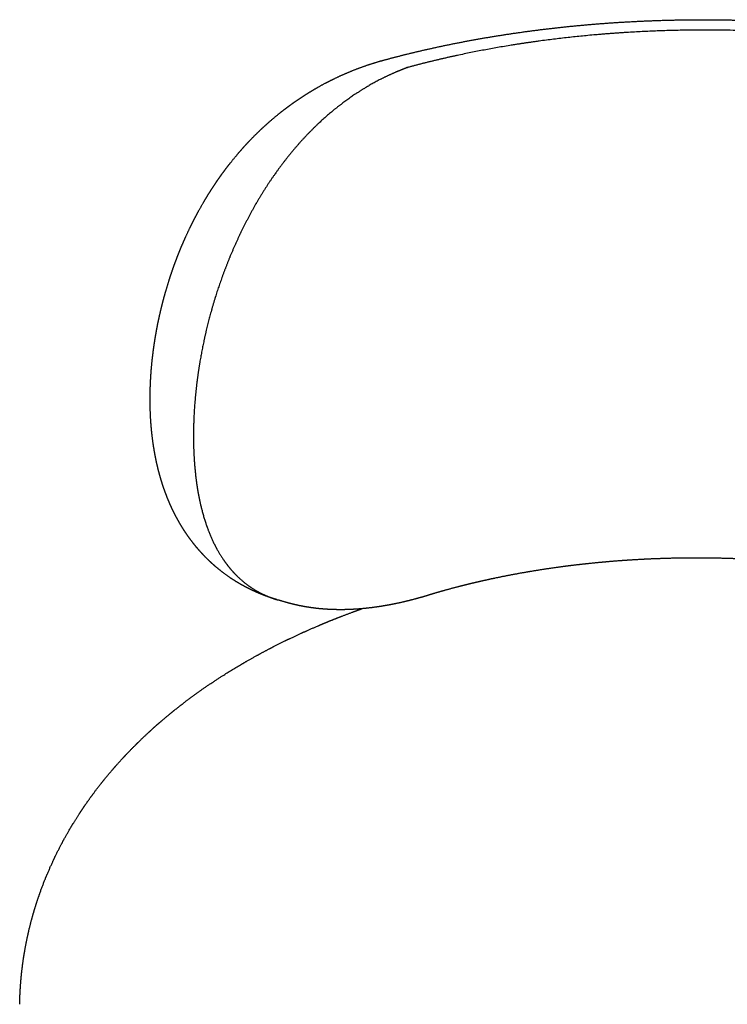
# Model space of a CAD drawing. Header units: millimetres. Extents: x 0 to 1844, y 0 to 1799.
# Tile 5 of 7: x 1121 to 1444, y 350 to 800. Entities that reach past the tile are written whole.
import ezdxf

# ---------------------------------------------------------------- set-up
doc = ezdxf.new("R2010")
doc.units = ezdxf.units.MM
doc.layers.add('Make2D$Visible$Curves', color=7, linetype='Continuous', true_color=0x000000)

msp = doc.modelspace()

# ---------------------------------------------------------------- linework, layer by layer
at = {"layer": 'Make2D$Visible$Curves', "color": 7, "lineweight": -3, "true_color": 0xffffff}
for points, weights, knots in [([(1287.07, 781.58), (1291.82, 782.87), (1296.64, 784.09), (1307.52, 786.68), (1313.62, 788.01), (1325.99, 790.46), (1332.26, 791.58), (1344.93, 793.62), (1351.33, 794.54), (1357.79, 795.35), (1364.24, 796.16), (1370.74, 796.86), (1383.8, 798.05), (1390.36, 798.54), (1403.5, 799.31), (1410.08, 799.58), (1423.23, 799.92), (1429.79, 799.99), (1442.87, 799.91), (1449.38, 799.77), (1462.31, 799.29), (1468.73, 798.95), (1481.45, 798.08), (1487.74, 797.55), (1500.19, 796.32), (1506.34, 795.61), (1518.45, 794.02), (1524.42, 793.15), (1536.16, 791.24), (1541.93, 790.21), (1548.59, 788.91), (1549.53, 788.72), (1555.12, 787.6), (1559.72, 786.61), (1569.67, 784.34), (1574.98, 783.04), (1580.24, 781.66), (1585.5, 780.28), (1590.7, 778.83), (1601.09, 775.73), (1606.27, 774.08), (1616.2, 770.73), (1620.95, 769.03), (1626, 767.12), (1626.39, 766.97), (1629.35, 765.84), (1631.91, 764.83), (1636.96, 762.78), (1639.47, 761.73), (1644.47, 759.58), (1646.98, 758.47), (1651.92, 756.2), (1654.37, 755.05), (1659.63, 752.48), (1662.44, 751.07), (1667.23, 748.57), (1669.22, 747.5), (1673.57, 745.1), (1675.92, 743.77), (1680.54, 741.06), (1682.82, 739.68), (1687.11, 736.99), (1689.14, 735.69), (1693.56, 732.75), (1695.95, 731.11), (1700.24, 728.04), (1702.16, 726.63), (1705.93, 723.75), (1707.78, 722.3), (1709.6, 720.82), (1709.99, 720.51), (1710.38, 720.19), (1712.78, 718.21), (1714.75, 716.52), (1718.63, 713.08), (1720.52, 711.33), (1722.72, 709.21), (1723.06, 708.88), (1724.91, 707.08), (1726.37, 705.6), (1729.59, 702.24), (1731.31, 700.35), (1733.34, 698.04), (1733.68, 697.64), (1735.34, 695.7), (1736.63, 694.15), (1739.46, 690.59), (1740.99, 688.57), (1742.46, 686.53), (1743.94, 684.47), (1745.37, 682.38), (1747.48, 679.09), (1748.21, 677.92), (1749.51, 675.76), (1750.08, 674.78), (1751.87, 671.65), (1753.03, 669.47), (1754.14, 667.22), (1754.16, 667.18), (1754.74, 666.01), (1755.29, 664.87), (1756.34, 662.59), (1756.84, 661.44), (1757.62, 659.59), (1757.91, 658.9), (1758.85, 656.57), (1759.47, 654.92), (1760.5, 652.01), (1760.92, 650.75), (1761.67, 648.36), (1762.01, 647.22), (1762.8, 644.42), (1763.23, 642.74), (1763.8, 640.3), (1763.97, 639.55), (1764.46, 637.25), (1764.76, 635.7), (1765.02, 634.15)], [6921.27804416, 6924.06676065, 6926.72313755, 6932.35277946, 6935.25278486, 6940.62859542, 6943.10131969, 6947.59840781, 6949.62160789, 6951.41356654, 6953.20310068, 6954.7603451, 6957.39880381, 6958.4806654, 6960.16428331, 6960.76801078, 6961.49807506, 6961.62766626, 6961.41871759, 6961.08463115, 6959.96367102, 6959.18232833, 6957.18764051, 6955.98075307, 6953.16041862, 6951.55418455, 6947.96438246, 6945.98859967, 6941.69178929, 6939.3789333, 6936.47310092, 6936.05562456, 6933.55394603, 6931.35631983, 6926.31883713, 6923.43545193, 6920.39740754, 6917.35453814, 6914.15798791, 6907.38404674, 6903.80080414, 6896.54045706, 6892.88055383, 6888.78335901, 6888.47038187, 6886.05087302, 6883.90742491, 6879.54713091, 6877.33054452, 6872.7795052, 6870.44382048, 6865.70180648, 6863.29573074, 6857.97799061, 6855.05345898, 6849.92140473, 6847.73484003, 6842.85825215, 6840.15809319, 6834.69608895, 6831.93435709, 6826.58851946, 6824.00911028, 6818.23191445, 6815.02297325, 6809.08068435, 6806.35656715, 6800.86888589, 6798.10508822, 6795.32330811, 6794.72823925, 6794.13233215, 6790.41608355, 6787.27404507, 6780.93088667, 6777.7288587, 6773.90681006, 6773.30336019, 6770.0583365, 6767.40564864, 6761.45341472, 6758.14782828, 6754.13626496, 6753.44206244, 6750.10161298, 6747.44784324, 6741.41341592, 6738.0281367, 6734.63542141, 6731.22820085, 6727.81266661, 6722.50576112, 6720.61782555, 6717.17903936, 6715.62838104, 6710.69243778, 6707.30461566, 6703.84783979, 6703.7798113, 6701.9791667, 6700.24638222, 6696.78084404, 6695.04819155, 6692.28000253, 6691.24426145, 6687.77465182, 6685.34170936, 6681.07514429, 6679.24128255, 6675.77628083, 6674.1451812, 6670.12555814, 6667.73881608, 6664.28596942, 6663.2180684, 6659.98609977, 6657.82459994, 6655.66578273], [420.516324, 420.516324, 420.516324, 420.516324, 441.366069, 441.366069, 467.094614, 467.094614, 492.903108, 492.903108, 518.730965, 518.730965, 518.730965, 544.537619, 544.537619, 570.26212, 570.26212, 595.850587, 595.850587, 621.250572, 621.250572, 646.411807, 646.411807, 671.286868, 671.286868, 695.831744, 695.831744, 720.006294, 720.006294, 743.774584, 743.774584, 767.105108, 767.105108, 770.965359, 770.965359, 789.970371, 789.970371, 812.349367, 812.349367, 812.349367, 834.762715, 834.762715, 857.738118, 857.738118, 879.467307, 879.467307, 881.259167, 881.259167, 893.282529, 893.282529, 905.305877, 905.305877, 917.581238, 917.581238, 929.856576, 929.856576, 944.335898, 944.335898, 954.885745, 954.885745, 967.625498, 967.625498, 980.365195, 980.365195, 992.030374, 992.030374, 1006.264711, 1006.264711, 1018.138626, 1018.138626, 1030.012473, 1030.012473, 1030.012473, 1032.552537, 1032.552537, 1045.831828, 1045.831828, 1059.1954, 1059.1954, 1061.697834, 1061.697834, 1072.639066, 1072.639066, 1086.157465, 1086.157465, 1088.983538, 1088.983538, 1099.746203, 1099.746203, 1113.399161, 1113.399161, 1113.399161, 1127.106812, 1127.106812, 1134.66555, 1134.66555, 1140.865785, 1140.865785, 1154.397158, 1154.397158, 1154.668797, 1154.668797, 1161.587118, 1161.587118, 1168.505466, 1168.505466, 1172.641898, 1172.641898, 1182.36546, 1182.36546, 1189.702628, 1189.702628, 1196.236076, 1196.236076, 1205.812572, 1205.812572, 1210.103305, 1210.103305, 1218.806834, 1218.806834, 1218.806834, 1218.806834]), ([(1726.05, 662.79), (1724.16, 674.82), (1719.03, 686.76), (1702.82, 709.56), (1691.77, 720.44), (1671.36, 735.47), (1663.95, 740.26), (1648, 749.34), (1639.47, 753.63), (1612.46, 765.64), (1592.47, 772.55), (1549.9, 783.73), (1527.3, 788.03), (1480.9, 793.77), (1457.06, 795.22), (1421.49, 795.22), (1409.65, 794.86), (1386.2, 793.41), (1374.58, 792.33), (1351.75, 789.46), (1340.53, 787.67), (1318.67, 783.42), (1308.02, 780.95), (1297.76, 778.16)], [6635.4800768, 6661.85525555, 6688.24653099, 6739.23540362, 6763.82913285, 6798.11712164, 6809.11131988, 6830.05045134, 6839.99695401, 6867.99044894, 6884.19730923, 6910.58985359, 6920.77747626, 6934.43931513, 6937.91378199, 6937.91329324, 6937.0443955, 6933.59905195, 6931.02217501, 6924.19091048, 6919.93593735, 6909.83494542, 6903.98907301, 6897.39931322], [0, 0, 0, 0, 91.614335, 91.614335, 183.22867, 183.22867, 229.035837, 229.035837, 274.843005, 274.843005, 366.45734, 366.45734, 458.071674, 458.071674, 549.686009, 549.686009, 595.493177, 595.493177, 641.300344, 641.300344, 687.107512, 687.107512, 732.914679, 732.914679, 732.914679, 732.914679]), ([(1180.15, 625.52), (1180.14, 627.45), (1180.16, 629.4), (1180.28, 633.3), (1180.37, 635.26), (1180.5, 637.22), (1180.62, 639.17), (1180.78, 641.14), (1181.18, 645.08), (1181.4, 647.05), (1181.67, 649.04), (1181.8, 650.03), (1181.94, 651.03), (1182.09, 652.02), (1182.24, 653.02), (1182.4, 654.02), (1182.57, 655.02), (1182.9, 657.01), (1183.26, 659), (1183.66, 661), (1184.06, 662.98), (1184.49, 664.97), (1185.43, 668.95), (1185.93, 670.93), (1186.46, 672.92), (1187, 674.91), (1187.57, 676.89), (1188.78, 680.87), (1189.42, 682.86), (1190.1, 684.84), (1190.78, 686.84), (1191.51, 688.84), (1192.26, 690.82), (1192.64, 691.82), (1193.03, 692.81), (1193.43, 693.8), (1193.83, 694.79), (1194.23, 695.78), (1194.65, 696.76), (1195.48, 698.73), (1196.35, 700.69), (1198.16, 704.57), (1199.1, 706.49), (1200.07, 708.39), (1201.05, 710.31), (1202.07, 712.21), (1204.19, 715.97), (1205.28, 717.84), (1206.42, 719.68), (1207.56, 721.54), (1208.75, 723.38), (1209.96, 725.19), (1210.58, 726.1), (1211.2, 727.01), (1211.84, 727.91), (1212.47, 728.81), (1213.12, 729.71), (1213.78, 730.6), (1215.08, 732.37), (1216.43, 734.11), (1219.19, 737.53), (1220.6, 739.2), (1222.05, 740.84), (1223.5, 742.48), (1224.99, 744.08), (1228.03, 747.22), (1229.59, 748.75), (1231.18, 750.25), (1232.78, 751.75), (1234.41, 753.2), (1237.74, 756.05), (1239.44, 757.43), (1241.18, 758.77), (1242.03, 759.43), (1242.89, 760.07), (1243.76, 760.71), (1243.78, 760.72), (1243.79, 760.74), (1243.81, 760.75), (1244.7, 761.4), (1245.6, 762.04), (1246.5, 762.67), (1248.3, 763.92), (1250.13, 765.13), (1251.99, 766.29), (1253.83, 767.44), (1255.7, 768.54), (1259.47, 770.64), (1261.37, 771.64), (1263.3, 772.59), (1267.13, 774.49), (1271.04, 776.18), (1275.01, 777.68), (1278.98, 779.18), (1283, 780.48), (1287.07, 781.58)], [6909.8374619, 6908.76608738, 6907.73103977, 6905.74169976, 6904.78775366, 6903.87036681, 6902.95665063, 6902.082965, 6900.41476958, 6899.62112247, 6898.86733259, 6898.48990301, 6898.12300982, 6897.76654504, 6897.41017037, 6897.06315812, 6896.72801799, 6896.05970268, 6895.43459654, 6894.85171228, 6894.27031026, 6893.73264193, 6892.74238242, 6892.29037835, 6891.88034472, 6891.4686121, 6891.10072845, 6890.44741046, 6890.16298171, 6889.92046798, 6889.67539977, 6889.47398261, 6889.3145445, 6889.23435068, 6889.16469652, 6889.10570711, 6889.04672159, 6888.99825489, 6888.96009689, 6888.88372919, 6888.84864721, 6888.85787591, 6888.90240775, 6888.98506222, 6889.06820055, 6889.18954297, 6889.50677924, 6889.70314319, 6889.93485445, 6890.16904693, 6890.43869888, 6890.74225831, 6890.89553654, 6891.05732081, 6891.22742989, 6891.39803355, 6891.5782702, 6891.76526139, 6892.14000929, 6892.54626712, 6893.41899536, 6893.88497501, 6894.37922844, 6894.87430126, 6895.39632496, 6896.49414768, 6897.06956651, 6897.66942649, 6898.2725104, 6898.89860046, 6900.19996447, 6900.87483974, 6901.57100134, 6901.91399573, 6902.26185005, 6902.61452288, 6902.62171462, 6902.62890835, 6902.63610405, 6902.99680694, 6903.36504436, 6903.73542641, 6904.47577001, 6905.23394916, 6906.01025987, 6906.7822019, 6907.56966325, 6909.17268533, 6909.98704709, 6910.81656656, 6912.46889153, 6914.16850639, 6915.91982924, 6917.66725426, 6919.45168376, 6921.27807179], [0, 0, 0, 0, 8.070434, 8.070434, 16.075382, 16.075382, 16.075382, 24.048172, 24.048172, 32.020951, 32.020951, 32.020951, 36.017028, 36.017028, 36.017028, 40.017171, 40.017171, 40.017171, 47.981957, 47.981957, 47.981957, 55.921311, 55.921311, 63.864528, 63.864528, 63.864528, 71.840153, 71.840153, 79.87643, 79.87643, 79.87643, 88.002122, 88.002122, 88.002122, 92.093526, 92.093526, 92.093526, 96.181522, 96.181522, 96.181522, 104.360039, 104.360039, 112.562034, 112.562034, 112.562034, 120.811802, 120.811802, 129.132882, 129.132882, 129.132882, 137.548669, 137.548669, 137.548669, 141.799129, 141.799129, 141.799129, 146.072691, 146.072691, 146.072691, 154.610147, 154.610147, 163.144491, 163.144491, 163.144491, 171.693587, 171.693587, 180.273721, 180.273721, 180.273721, 188.899869, 188.899869, 197.586279, 197.586279, 197.586279, 201.868634, 201.868634, 201.868634, 201.955962, 201.955962, 201.955962, 206.344088, 206.344088, 206.344088, 215.091585, 215.091585, 215.091585, 223.785556, 223.785556, 232.438409, 232.438409, 232.438409, 249.669749, 249.669749, 249.669749, 266.864087, 266.864087, 266.864087, 266.864087]), ([(1292.37, 776.03), (1288.36, 774.31), (1284.4, 772.34), (1276.63, 767.89), (1272.83, 765.4), (1265.41, 759.95), (1261.8, 756.99), (1254.82, 750.58), (1251.46, 747.15), (1244.99, 739.86), (1241.89, 736.01), (1235.98, 727.96), (1233.17, 723.75), (1227.88, 715.03), (1225.4, 710.52), (1220.76, 701.27), (1218.6, 696.54), (1216.61, 691.72)], [6892.8058547, 6889.40451991, 6886.09066195, 6879.71309167, 6876.64956591, 6870.83310952, 6868.0814474, 6862.9410777, 6860.55611574, 6856.22170878, 6854.27387077, 6850.86911155, 6849.41268118, 6847.03013306, 6846.10318504, 6844.82485921, 6844.47336363, 6844.42169962], [-158.490365, -158.490365, -158.490365, -158.490365, -138.67907, -138.67907, -118.867774, -118.867774, -99.056478, -99.056478, -79.245183, -79.245183, -59.433887, -59.433887, -39.622591, -39.622591, -19.811296, -19.811296, 0, 0, 0, 0]), ([(1216.61, 691.72), (1214.7, 687.1), (1212.95, 682.41), (1209.77, 672.95), (1208.35, 668.18), (1205.84, 658.63), (1204.75, 653.85), (1202.92, 644.34), (1202.16, 639.61), (1201.57, 634.94)], [6844.42169962, 6844.37208651, 6844.59878923, 6845.6108004, 6846.39574463, 6848.52262106, 6849.86478592, 6853.10101879, 6854.99642459, 6857.16316804], [-76.102055, -76.102055, -76.102055, -76.102055, -57.076541, -57.076541, -38.051027, -38.051027, -19.025514, -19.025514, 0, 0, 0, 0]), ([(1201.57, 634.94), (1201.01, 630.45), (1200.59, 626.01), (1200.04, 617.31), (1199.92, 613.03), (1199.94, 608.87)], [6857.16316804, 6859.24914453, 6861.58837772, 6866.74837063, 6869.57249097, 6872.62437697], [0, 0, 0, 0, 18.315685, 18.315685, 36.631371, 36.631371, 36.631371, 36.631371]), ([(1236.92, 535.41), (1236.79, 535.45), (1236.66, 535.49), (1236.52, 535.54), (1235.55, 535.84), (1234.59, 536.17), (1232.67, 536.85), (1231.72, 537.22), (1230.77, 537.6), (1230.13, 537.85), (1229.5, 538.12), (1228.56, 538.53), (1228.24, 538.67), (1227.3, 539.09), (1226.68, 539.38), (1225.75, 539.83), (1225.44, 539.99), (1224.79, 540.31), (1224.48, 540.47), (1223.9, 540.77), (1223.59, 540.93), (1223.04, 541.23), (1222.79, 541.36), (1222.49, 541.53), (1222.43, 541.56), (1221.76, 541.93), (1221.16, 542.28), (1220.27, 542.8), (1219.97, 542.98), (1219.66, 543.17), (1217.87, 544.26), (1216.13, 545.43), (1212.73, 547.93), (1211.08, 549.25), (1209.49, 550.65), (1209.05, 551.03), (1208.61, 551.43), (1208.18, 551.83), (1207.81, 552.16), (1207.47, 552.48), (1207.15, 552.79), (1206.39, 553.52), (1205.64, 554.27), (1204.9, 555.03), (1204.17, 555.79), (1203.46, 556.57), (1202.07, 558.14), (1201.39, 558.94), (1200.73, 559.75), (1200.08, 560.55), (1199.45, 561.37), (1198.21, 563.02), (1197.61, 563.85), (1196.45, 565.53), (1195.89, 566.38), (1195.16, 567.53), (1194.99, 567.81), (1194.46, 568.67), (1194.11, 569.25), (1193.77, 569.82), (1193.27, 570.69), (1192.78, 571.56), (1191.83, 573.32), (1191.38, 574.2), (1190.79, 575.39), (1190.65, 575.69), (1190.36, 576.28), (1190.22, 576.58), (1189.96, 577.13), (1189.82, 577.43), (1189.53, 578.07), (1189.4, 578.37), (1189, 579.27), (1188.75, 579.88), (1188.49, 580.48), (1188.12, 581.38), (1187.76, 582.29), (1187.07, 584.12), (1186.73, 585.04), (1186.42, 585.97), (1186.1, 586.89), (1185.79, 587.81), (1185.5, 588.75), (1185.28, 589.47), (1185.06, 590.2), (1184.85, 590.93), (1184.79, 591.11), (1184.74, 591.32), (1184.67, 591.54), (1184.59, 591.85), (1184.5, 592.16), (1184.25, 593.09), (1184.08, 593.71), (1183.85, 594.64), (1183.77, 594.95), (1183.62, 595.57), (1183.54, 595.88), (1183.39, 596.55), (1183.32, 596.86), (1183.19, 597.43), (1183.12, 597.74), (1182.92, 598.67), (1182.79, 599.3), (1182.6, 600.23), (1182.54, 600.54), (1182.42, 601.16), (1182.36, 601.48), (1182.25, 602.06), (1182.2, 602.37), (1182.14, 602.72), (1181.81, 604.58), (1181.53, 606.45), (1181.04, 610.22), (1180.84, 612.11), (1180.68, 614.01), (1180.51, 615.9), (1180.39, 617.81), (1180.22, 621.65), (1180.17, 623.58), (1180.15, 625.52)], [6996.28057025, 6996.16800196, 6996.05486241, 6995.94115339, 6995.12143854, 6994.30250176, 6992.66057506, 6991.83817818, 6991.01554752, 6990.46454334, 6989.9140961, 6989.0881781, 6988.81250216, 6987.98441261, 6987.43233319, 6986.60380281, 6986.32726096, 6985.74917161, 6985.47232669, 6984.94306754, 6984.66589477, 6984.16449557, 6983.94023247, 6983.6627445, 6983.60950575, 6983.00023588, 6982.44431317, 6981.62099041, 6981.34241821, 6981.05243872, 6979.3731878, 6977.70112502, 6974.34318938, 6972.66363091, 6970.97673361, 6970.50600563, 6970.03533603, 6969.56449241, 6969.17342463, 6968.80031661, 6968.44524593, 6967.60215686, 6966.75414212, 6965.91031654, 6965.06912438, 6964.22843613, 6962.55305835, 6961.71915565, 6960.88404246, 6960.05586035, 6959.22850767, 6957.58092669, 6956.76134759, 6955.12882342, 6954.31649084, 6953.23422819, 6952.96488423, 6952.15917172, 6951.62274992, 6951.08606136, 6950.28667871, 6949.48866897, 6947.90060015, 6947.11099609, 6946.06068013, 6945.79922188, 6945.27720318, 6945.01661824, 6944.53382335, 6944.2740626, 6943.71801521, 6943.45913105, 6942.68459998, 6942.16933796, 6941.65453623, 6940.88680581, 6940.12141105, 6938.59900075, 6937.84220765, 6937.08771419, 6936.3373491, 6935.58826241, 6934.84388198, 6934.26611494, 6933.69049206, 6933.11695556, 6932.97077029, 6932.81123834, 6932.63844987, 6932.39617191, 6932.15437762, 6931.4333948, 6930.95529373, 6930.24215734, 6930.00584395, 6929.53501198, 6929.3004754, 6928.79950518, 6928.56686706, 6928.13656761, 6927.90551321, 6927.21619029, 6926.75913703, 6926.07747529, 6925.85147555, 6925.40113404, 6925.17677696, 6924.75794184, 6924.53507352, 6924.28477206, 6922.96156474, 6921.66249568, 6919.12673478, 6917.89035522, 6916.67996498, 6915.47650375, 6914.3036741, 6912.02179209, 6910.91358297, 6909.83751104], [1.817185, 1.817185, 1.817185, 1.817185, 2.450357, 2.450357, 2.450357, 7.104321, 7.104321, 11.781777, 11.781777, 11.781777, 14.665735, 14.665735, 16.111258, 16.111258, 19.009534, 19.009534, 20.461892, 20.461892, 22.046319, 22.046319, 23.788617, 23.788617, 25.198531, 25.198531, 25.533256, 25.533256, 29.029179, 29.029179, 30.708422, 30.708422, 30.708422, 40.278783, 40.278783, 49.892578, 49.892578, 49.892578, 52.579419, 52.579419, 52.579419, 54.708056, 54.708056, 54.708056, 59.526519, 59.526519, 59.526519, 64.318664, 64.318664, 69.06765, 69.06765, 69.06765, 73.77355, 73.77355, 78.436888, 78.436888, 83.057462, 83.057462, 84.588062, 84.588062, 87.635741, 87.635741, 87.635741, 92.540775, 92.540775, 97.40712, 97.40712, 99.020886, 99.020886, 100.630717, 100.630717, 102.004971, 102.004971, 103.203137, 103.203137, 105.591491, 105.591491, 105.591491, 110.004463, 110.004463, 114.393975, 114.393975, 114.393975, 118.763918, 118.763918, 118.763918, 122.153087, 122.153087, 122.153087, 123.096619, 123.096619, 123.096619, 124.328057, 124.328057, 126.776208, 126.776208, 127.993277, 127.993277, 129.206354, 129.206354, 130.590094, 130.590094, 132.202254, 132.202254, 135.410618, 135.410618, 137.007298, 137.007298, 138.599761, 138.599761, 139.98726, 139.98726, 139.98726, 148.236471, 148.236471, 156.403021, 156.403021, 156.403021, 164.522015, 164.522015, 172.627891, 172.627891, 172.627891, 172.627891]), ([(1199.94, 608.87), (1199.96, 604.54), (1200.14, 600.32), (1200.81, 592.17), (1201.31, 588.24), (1201.96, 584.47)], [6872.62457203, 6875.80082389, 6879.22319035, 6886.51836148, 6890.3918415, 6894.46273659], [0, 0, 0, 0, 19.063229, 19.063229, 38.126457, 38.126457, 38.126457, 38.126457]), ([(1201.96, 584.47), (1202.59, 580.87), (1203.36, 577.41), (1205.21, 570.82), (1206.28, 567.7), (1208.73, 561.82), (1210.1, 559.06), (1213.14, 553.93), (1214.81, 551.56), (1216.61, 549.39)], [6894.46273659, 6898.36509571, 6902.44995598, 6910.92630432, 6915.31490294, 6924.34344741, 6928.97815161, 6938.43931298, 6943.26366402, 6948.14913586], [0, 0, 0, 0, 18.272282, 18.272282, 36.544563, 36.544563, 54.816845, 54.816845, 73.089127, 73.089127, 73.089127, 73.089127]), ([(1658.14, 476.52), (1658.02, 476.69), (1657.9, 476.87), (1657.44, 477.54), (1657.08, 478.04), (1656.66, 478.62), (1656.61, 478.68), (1656.22, 479.2), (1655.87, 479.65), (1655.09, 480.66), (1654.65, 481.2), (1653.73, 482.31), (1653.25, 482.87), (1652.71, 483.48), (1652.67, 483.53), (1652.16, 484.1), (1651.68, 484.63), (1650.63, 485.76), (1650.06, 486.36), (1648.89, 487.56), (1648.28, 488.16), (1647.33, 489.09), (1647, 489.4), (1646.67, 489.72), (1646.35, 490.02), (1646.03, 490.32), (1645.04, 491.23), (1644.35, 491.86), (1642.92, 493.11), (1642.19, 493.74), (1640.69, 495.01), (1639.91, 495.64), (1639.12, 496.28), (1638.33, 496.91), (1637.52, 497.55), (1635.85, 498.83), (1634.99, 499.47), (1633.24, 500.76), (1632.35, 501.4), (1630.52, 502.68), (1629.59, 503.32), (1627.69, 504.61), (1626.72, 505.25), (1624.93, 506.4), (1624.12, 506.91), (1623.1, 507.55), (1622.9, 507.67), (1621.68, 508.43), (1620.63, 509.06), (1618.51, 510.32), (1617.43, 510.95), (1615.23, 512.2), (1614.12, 512.82), (1610.72, 514.68), (1608.39, 515.9), (1604.79, 517.71), (1603.58, 518.31), (1602.35, 518.9), (1599.89, 520.09), (1597.36, 521.26), (1593.49, 522.98), (1592.18, 523.55), (1588.22, 525.24), (1585.52, 526.34), (1581.39, 527.96), (1580, 528.49), (1575.79, 530.07), (1572.93, 531.1), (1568.57, 532.59), (1567.11, 533.09), (1562.68, 534.54), (1559.68, 535.48), (1555.11, 536.85), (1553.58, 537.29), (1552.04, 537.73), (1548.95, 538.61), (1545.82, 539.46), (1541.08, 540.68), (1539.48, 541.08), (1534.68, 542.25), (1531.44, 543), (1526.54, 544.07), (1524.9, 544.42), (1519.95, 545.44), (1516.62, 546.08), (1511.59, 547), (1509.9, 547.29), (1504.83, 548.15), (1501.42, 548.69), (1496.28, 549.44), (1494.56, 549.68), (1492.84, 549.91), (1489.39, 550.37), (1485.92, 550.8), (1480.7, 551.37), (1478.96, 551.56), (1473.71, 552.08), (1470.2, 552.39), (1464.92, 552.8), (1463.16, 552.93), (1457.87, 553.28), (1454.33, 553.47), (1449.02, 553.71), (1447.24, 553.77), (1443.7, 553.89), (1441.93, 553.94), (1436.61, 554.06), (1433.06, 554.1), (1429.51, 554.1), (1427.74, 554.1), (1425.97, 554.09), (1420.66, 554.03), (1417.12, 553.95), (1411.83, 553.77), (1410.07, 553.71), (1404.79, 553.47), (1401.29, 553.28), (1396.05, 552.93), (1394.3, 552.8), (1389.08, 552.39), (1385.62, 552.08), (1380.45, 551.56), (1378.74, 551.38), (1373.6, 550.8), (1370.2, 550.38), (1366.82, 549.92), (1365.13, 549.69), (1363.45, 549.45), (1358.43, 548.71), (1355.1, 548.17), (1350.16, 547.32), (1348.52, 547.03), (1343.63, 546.12), (1340.4, 545.48), (1335.61, 544.47), (1334.02, 544.12), (1330.86, 543.42), (1329.29, 543.05), (1326.39, 542.37), (1325.05, 542.04), (1323.51, 541.66), (1323.3, 541.6), (1321.54, 541.16), (1320.01, 540.77), (1315.47, 539.56), (1312.48, 538.72), (1309.53, 537.86)], [6862.67872678, 6863.46753958, 6864.25536422, 6867.19404523, 6869.33721688, 6871.74193505, 6872.01115197, 6874.14210816, 6875.99700227, 6879.95947478, 6882.0639626, 6886.25388459, 6888.33836742, 6890.56282049, 6890.71257646, 6892.78567901, 6894.69992025, 6898.65919418, 6900.7021417, 6904.76697132, 6906.78831087, 6909.83485646, 6910.86854129, 6911.89890954, 6912.86724047, 6913.83282445, 6916.78409331, 6918.7603538, 6922.68964108, 6924.6423633, 6928.52381512, 6930.45229199, 6932.36732781, 6934.2843305, 6936.18711053, 6939.96585027, 6941.84167394, 6945.56594093, 6947.41426418, 6951.08292794, 6952.90317937, 6956.51507907, 6958.30666219, 6961.51848383, 6962.94415244, 6964.69658152, 6965.03316862, 6967.11757874, 6968.84994549, 6972.28411472, 6973.98589277, 6977.35820045, 6979.02871174, 6983.99528524, 6987.24033725, 6992.00503679, 6993.57752089, 6995.13204384, 6998.24623349, 7001.28685904, 7005.7372001, 7007.20341531, 7011.54931499, 7014.3718637, 7018.49066603, 7019.8454645, 7023.85431858, 7026.44916456, 7030.22177081, 7031.46020488, 7035.11707633, 7037.47407863, 7040.88502419, 7042.0019117, 7043.09755276, 7045.2911312, 7047.39858938, 7050.43001294, 7051.41935991, 7054.32332085, 7056.17208772, 7058.81258397, 7059.67101134, 7062.18036859, 7063.76410377, 7066.00398209, 7066.72823973, 7068.83321692, 7070.14527108, 7071.97436735, 7072.56105903, 7073.12434505, 7074.25142344, 7075.2843638, 7076.69232448, 7077.13815559, 7078.4049435, 7079.15491786, 7080.13743135, 7080.44123368, 7081.28128885, 7081.74609691, 7082.29970388, 7082.46031476, 7082.73352595, 7082.84612688, 7083.11168914, 7083.19242505, 7083.17622728, 7083.16812891, 7083.13582206, 7082.96648233, 7082.75704092, 7082.29875841, 7082.12199864, 7081.51993039, 7081.02275165, 7080.13384713, 7079.81374835, 7078.78227279, 7077.99945712, 7076.68290282, 7076.22044839, 7074.76248093, 7073.69585579, 7072.5345265, 7071.95423569, 7071.35045461, 7069.47004358, 7068.12348359, 7065.96608491, 7065.22432577, 7062.9318219, 7061.31254556, 7058.74896215, 7057.87240241, 7056.07501745, 7055.15419992, 7053.40016778, 7052.57275219, 7051.59201946, 7051.45469962, 7050.33075684, 7049.32239408, 7046.23546152, 7044.09093651, 7041.85927923], [86.525247, 86.525247, 86.525247, 86.525247, 88.987031, 88.987031, 95.718941, 95.718941, 96.568093, 96.568093, 102.443784, 102.443784, 109.164546, 109.164546, 115.883249, 115.883249, 116.368405, 116.368405, 122.60178, 122.60178, 129.321984, 129.321984, 136.045224, 136.045224, 139.513282, 139.513282, 139.513282, 142.772465, 142.772465, 149.505588, 149.505588, 156.24485, 156.24485, 162.990961, 162.990961, 162.990961, 169.743963, 169.743963, 176.503924, 176.503924, 183.271306, 183.271306, 190.046507, 190.046507, 196.829799, 196.829799, 202.314628, 202.314628, 203.621351, 203.621351, 210.421284, 210.421284, 217.229584, 217.229584, 224.046219, 224.046219, 237.704086, 237.704086, 244.545233, 244.545233, 244.545233, 258.250632, 258.250632, 265.114402, 265.114402, 278.862908, 278.862908, 285.747457, 285.747457, 299.535584, 299.535584, 306.438886, 306.438886, 320.262418, 320.262418, 327.182335, 327.182335, 327.182335, 341.036606, 341.036606, 347.970701, 347.970701, 361.851413, 361.851413, 368.797728, 368.797728, 382.700735, 382.700735, 389.657095, 389.657095, 403.578124, 403.578124, 410.542504, 410.542504, 410.542504, 424.477414, 424.477414, 431.447659, 431.447659, 445.392494, 445.392494, 452.366765, 452.366765, 466.317619, 466.317619, 473.29387, 473.29387, 480.270341, 480.270341, 494.223072, 494.223072, 494.223072, 501.199002, 501.199002, 515.1486, 515.1486, 522.121986, 522.121986, 536.064621, 536.064621, 543.033538, 543.033538, 556.965144, 556.965144, 563.927516, 563.927516, 577.844118, 577.844118, 577.844118, 584.79795, 584.79795, 598.695159, 598.695159, 605.638262, 605.638262, 619.512058, 619.512058, 626.44244, 626.44244, 633.36811, 633.36811, 639.322878, 639.322878, 640.288846, 640.288846, 647.204422, 647.204422, 661.006575, 661.006575, 661.006575, 661.006575]), ([(1216.61, 549.39), (1218.33, 547.33), (1220.17, 545.46), (1224.1, 542.09), (1226.18, 540.6), (1229.49, 538.65), (1230.62, 538.05), (1232.95, 536.95), (1234.14, 536.44), (1236.43, 535.59), (1237.52, 535.23), (1238.62, 534.9)], [6948.14913586, 6952.8045015, 6957.52102252, 6967.00218947, 6971.77507816, 6978.92228595, 6981.29926713, 6986.04209392, 6988.40777638, 6992.81285945, 6994.85327914, 6996.88449197], [0, 0, 0, 0, 17.407752, 17.407752, 34.815504, 34.815504, 43.51938, 43.51938, 52.223256, 52.223256, 59.796253, 59.796253, 59.796253, 59.796253]), ([(1309.77, 537.93), (1308.68, 537.58), (1307.6, 537.24), (1305.98, 536.75), (1305.43, 536.59), (1303.23, 535.94), (1301.58, 535.49), (1298.26, 534.63), (1296.59, 534.22), (1293.23, 533.46), (1291.54, 533.1), (1289.85, 532.78), (1288.13, 532.45), (1286.41, 532.16), (1282.94, 531.63), (1281.19, 531.4), (1277.65, 531.01), (1275.87, 530.85), (1272.27, 530.62), (1270.45, 530.54), (1268.64, 530.51), (1267.42, 530.49), (1266.2, 530.5), (1264.37, 530.53), (1263.75, 530.55), (1262.53, 530.6), (1261.91, 530.63), (1260.95, 530.68), (1260.61, 530.7), (1259.99, 530.74), (1259.72, 530.76), (1258.83, 530.83), (1258.22, 530.88), (1256.36, 531.06), (1255.12, 531.21), (1253.82, 531.39), (1253.75, 531.4), (1253.13, 531.49), (1252.58, 531.57), (1250.78, 531.86), (1249.54, 532.09), (1247.68, 532.47), (1247.06, 532.61), (1246.45, 532.75), (1244.93, 533.1), (1243.42, 533.5), (1241.93, 533.93)], [7041.20461097, 7040.66640911, 7040.11679259, 7039.27806674, 7038.99294179, 7037.82971334, 7036.93337362, 7035.07737515, 7034.11744784, 7032.13062182, 7031.10342336, 7030.05031656, 7028.98266892, 7027.88845753, 7025.63089659, 7024.46545368, 7022.06847803, 7020.83489978, 7018.30499746, 7017.00670941, 7015.69366338, 7014.79998479, 7013.90000157, 7012.53752559, 7012.0796024, 7011.15853268, 7010.69524461, 7009.96785894, 7009.70467474, 7009.23582768, 7009.03032823, 7008.3518235, 7007.87765271, 7006.44247588, 7005.47739983, 7004.45214108, 7004.39782641, 7003.90777174, 7003.47087778, 7002.03862734, 7001.03902822, 6999.52612338, 6999.01737452, 6998.50718328, 6997.25835428, 6996.00671409, 6994.75047326], [0.010074, 0.010074, 0.010074, 0.010074, 4.886827, 4.886827, 7.301291, 7.301291, 14.481197, 14.481197, 21.754522, 21.754522, 29.14193, 29.14193, 29.14193, 36.722422, 36.722422, 44.470371, 44.470371, 52.38985, 52.38985, 60.485698, 60.485698, 60.485698, 65.964427, 65.964427, 68.723556, 68.723556, 71.496986, 71.496986, 73.064922, 73.064922, 74.285413, 74.285413, 77.089353, 77.089353, 82.74601, 82.74601, 83.062335, 83.062335, 85.599152, 85.599152, 91.359099, 91.359099, 94.265716, 94.265716, 94.265716, 101.397547, 101.397547, 101.397547, 101.397547]), ([(1120.64, 350.28), (1120.68, 352.4), (1120.76, 354.53), (1120.89, 356.86), (1120.9, 357.08), (1121.12, 360.6), (1121.42, 363.89), (1121.86, 367.46), (1121.9, 367.75), (1122.32, 371), (1122.79, 373.94), (1123.51, 377.79), (1123.69, 378.72), (1124.35, 381.88), (1124.85, 384.11), (1126.18, 389.4), (1127.04, 392.46), (1128, 395.49), (1128.93, 398.47), (1129.96, 401.42), (1132.15, 407.21), (1133.31, 410.04), (1135.77, 415.59), (1137.06, 418.3), (1139.75, 423.6), (1141.14, 426.18), (1144.04, 431.23), (1145.53, 433.69), (1148.09, 437.68), (1149.12, 439.24), (1150.71, 441.56), (1151.25, 442.34), (1153.39, 445.37), (1155.03, 447.58), (1158.37, 451.89), (1160.07, 453.98), (1163.52, 458.06), (1165.26, 460.04), (1168.8, 463.9), (1170.58, 465.78), (1174.18, 469.42), (1176, 471.2), (1179.66, 474.64), (1181.5, 476.32), (1183.37, 477.97), (1185.23, 479.6), (1187.11, 481.2), (1190.94, 484.36), (1192.89, 485.91), (1198.16, 489.97), (1201.53, 492.43), (1204.97, 494.82), (1209.84, 498.2), (1214.87, 501.43), (1223.04, 506.31), (1226.1, 508.07), (1230.67, 510.57), (1232.14, 511.36), (1235.95, 513.36), (1238.3, 514.56), (1243.04, 516.9), (1245.44, 518.05), (1250.29, 520.29), (1252.74, 521.38), (1257.69, 523.53), (1260.18, 524.57), (1262.8, 525.63), (1262.9, 525.67), (1265.48, 526.71), (1267.98, 527.68), (1272.58, 529.42), (1274.69, 530.19), (1276.8, 530.94)], [6857.50630676, 6859.32551037, 6861.14461305, 6863.15234168, 6863.34009735, 6866.36470366, 6869.200784, 6872.29097115, 6872.54222986, 6875.35684634, 6877.92025987, 6881.30318096, 6882.12032754, 6884.90808819, 6886.87912543, 6891.60658615, 6894.36225603, 6897.12113304, 6899.83995969, 6902.55928102, 6907.9589174, 6910.6377197, 6915.95257496, 6918.58708956, 6923.81023348, 6926.39707979, 6931.52071751, 6934.05685925, 6938.23921444, 6939.88582267, 6942.3677353, 6943.20377831, 6946.46933699, 6948.89639567, 6953.69284749, 6956.06216387, 6960.74107951, 6963.05091262, 6967.60928065, 6969.85816615, 6974.29317664, 6976.47990417, 6980.78956783, 6982.91317189, 6985.02612539, 6987.12107624, 6989.20587984, 6993.35891989, 6995.4274233, 7000.9106863, 7004.30225294, 7007.64766696, 7012.39124691, 7017.04569402, 7024.24224572, 7026.86072435, 7030.64939188, 7031.85345162, 7034.9222272, 7036.77254153, 7040.42035699, 7042.21792234, 7045.76635148, 7047.51692875, 7050.9581423, 7052.64874405, 7054.37585155, 7054.44385809, 7056.14175566, 7057.7410145, 7060.60932908, 7061.88827977, 7063.14430951], [7.221704, 7.221704, 7.221704, 7.221704, 16.791587, 16.791587, 17.778832, 17.778832, 32.695213, 32.695213, 34.015311, 34.015311, 47.482584, 47.482584, 51.770062, 51.770062, 62.108731, 62.108731, 76.548116, 76.548116, 76.548116, 90.770638, 90.770638, 104.764392, 104.764392, 118.512038, 118.512038, 132.0056, 132.0056, 145.240025, 145.240025, 153.840399, 153.840399, 158.210746, 158.210746, 170.919104, 170.919104, 183.366728, 183.366728, 195.557368, 195.557368, 207.495926, 207.495926, 219.187936, 219.187936, 230.639095, 230.639095, 230.639095, 241.991889, 241.991889, 253.385803, 253.385803, 272.397191, 272.397191, 272.397191, 299.352361, 299.352361, 315.128621, 315.128621, 322.562583, 322.562583, 334.237589, 334.237589, 345.912652, 345.912652, 357.649731, 357.649731, 369.38686, 369.38686, 369.868356, 369.868356, 381.417646, 381.417646, 391.0062, 391.0062, 391.0062, 391.0062])]:
    msp.add_rational_spline(points, weights, degree=3, knots=knots, dxfattribs=at)
for points, weights, degree in [([(1297.76, 778.16), (1295.94, 777.49), (1294.15, 776.78), (1292.37, 776.03)], [6897.39931322, 6895.841042, 6894.31318097, 6892.8058547], 3), ([(1297.11, 778.62), (1297.13, 778.62), (1297.14, 778.62), (1297.15, 778.63)], [6898.49354063, 6898.50071849, 6898.50789729, 6898.51507703], 3), ([(1297.62, 777.83), (1297.62, 777.83), (1297.63, 777.83), (1297.63, 777.84)], [6897.98527863, 6897.97619121, 6897.96709046, 6897.95798306], 3), ([(1198.93, 609.16), (1198.93, 609.16), (1198.93, 609.16), (1198.93, 609.16)], [5583.03497254, 5583.0349183, 5583.03486405, 5583.03480981], 3), ([(1199.94, 608.87), (1199.94, 608.87), (1199.94, 608.87), (1199.94, 608.87)], [5566.36593488, 5566.36598755, 5566.36604021, 5566.36609287], 3), ([(1237.96, 535.1), (1237.62, 535.2), (1237.27, 535.3), (1236.92, 535.41)], [6998.19250621, 6997.55614615, 6996.91881602, 6996.28057034], 3), ([(1309.77, 537.93), (1309.65, 537.89), (1309.53, 537.86)], [6103.3275178, 6107.48771877, 6111.80896786], 2), ([(1241.92, 533.94), (1238.62, 534.9)], [6023.10210538, 6024.94400712], 1)]:
    msp.add_rational_spline(points, weights, degree=degree, dxfattribs=at)

doc.saveas('drawing.dxf')
